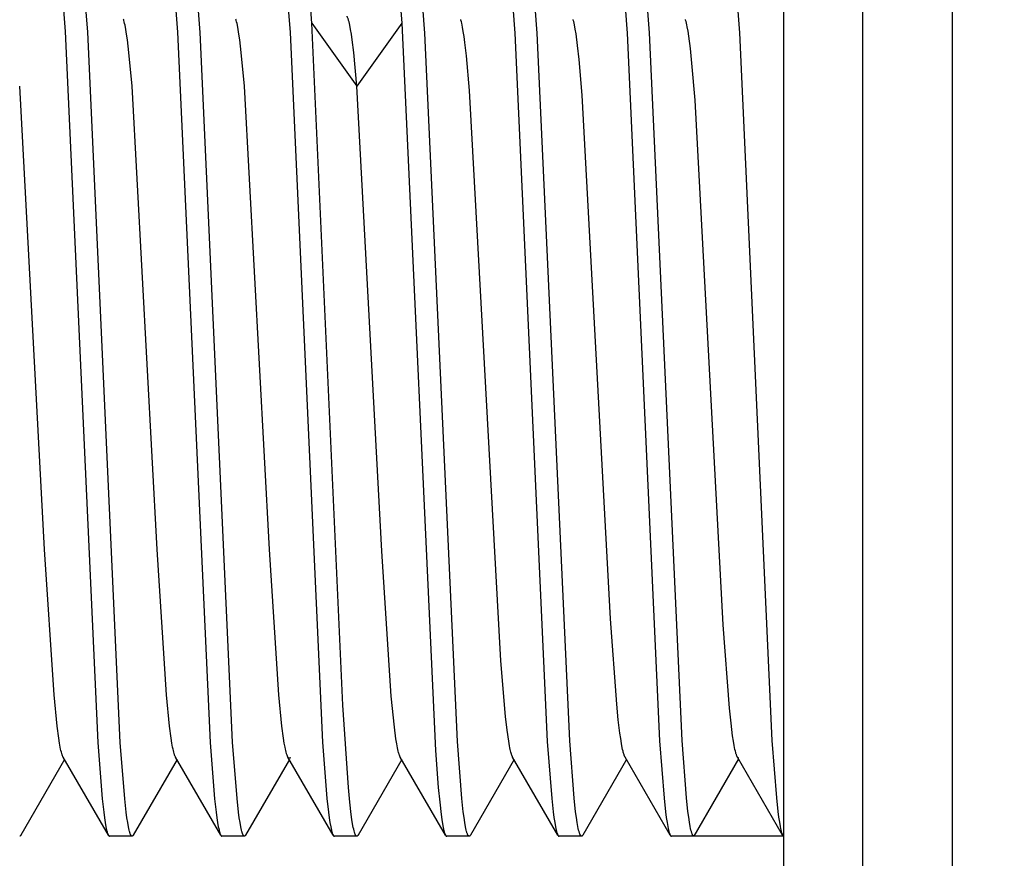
# Model space of a CAD drawing. Header units: millimetres. Extents: x -5878 to -4878, y 4408 to 5408.
# Tile 81 of 119: x -5054 to -5045, y 4874 to 4882. Entities that reach past the tile are written whole.
import ezdxf

# ---------------------------------------------------------------- set-up
doc = ezdxf.new("R2010")
doc.units = ezdxf.units.MM
doc.layers.add('SHOW Mini_Safetyfree Holder', color=7, linetype='Continuous', true_color=0x000000)
doc.styles.add('Arial Standard', font='txt')
doc.dimstyles.get("Standard").update_dxf_attribs({"dimscale": 10, "dimtxt": 2.5, "dimasz": 3, "dimexe": 1, "dimexo": 0.5, "dimgap": 0.8, "dimtad": 1, "dimtoh": 1, "dimzin": 1, "dimdsep": 46, "dimtxsty": 'Arial Standard', "dimblk": 'OPEN90', "dimcen": 2.5, "dimadec": 1, "dimazin": 1, "dimtfac": 1, "dimtdec": 4, "dimtix": 1, "dimtofl": 0, "dimtmove": 1, "dimatfit": 3, "dimldrblk": 'OPEN90', "dimfxl": 1, "dimtolj": 1, "dimtzin": 1, "dimarcsym": 0})

# ---------------------------------------------------------------- blocks, each defined once
blk = doc.blocks.new('*D4')
at = {"layer": 'Defpoints', "color": 0}
for p in [(-5072.6774, 4922.2759), (-5072.6774, 4846.2759), (-4983.3288, 4846.2759)]:
    blk.add_point(p, dxfattribs=at)
at = {"layer": 'SHOW Mini_Safetyfree Holder', "color": 0, "lineweight": -2}
for p, q in [((-5066.6774, 4922.2759), (-4980.3288, 4922.2759)), ((-4983.3288, 4916.2759), (-4983.3288, 4852.2759)), ((-5066.6774, 4846.2759), (-4980.3288, 4846.2759))]:
    blk.add_line(p, q, dxfattribs=at)
at = {"layer": 'SHOW Mini_Safetyfree Holder', "color": 0}
for points in [[(-4982.3288, 4916.2759), (-4984.3288, 4916.2759), (-4983.3288, 4922.2759)], [(-4984.3288, 4852.2759), (-4982.3288, 4852.2759), (-4983.3288, 4846.2759)]]:
    blk.add_solid(points, dxfattribs=at)
at = {"layer": 'SHOW Mini_Safetyfree Holder', "color": 0, "insert": (-4990.3233, 4884.2759), "char_height": 9, "attachment_point": 5, "rotation": 90, "style": 'Arial Standard'}
blk.add_mtext('\\A1;76.00', dxfattribs=at)

msp = doc.modelspace()

# ---------------------------------------------------------------- linework, layer by layer
at = {"layer": 'SHOW Mini_Safetyfree Holder', "color": 18, "lineweight": -3, "true_color": 0x000000}
for points in [[(-5046.9257, 4871.8959), (-5046.9257, 4884.8958), (-5046.9257, 4884.8959)], [(-5046.2257, 4884.8959), (-5046.2257, 4884.8958), (-5046.2257, 4878.3959), (-5046.2257, 4871.8959)], [(-5045.4257, 4872.6959), (-5045.4257, 4884.0958), (-5045.4257, 4884.0959)], [(-5051.1257, 4881.632), (-5051.1506, 4881.9579), (-5051.1631, 4882.0902), (-5051.1757, 4882.1999), (-5051.182, 4882.2459), (-5051.1883, 4882.2858), (-5051.1946, 4882.3196), (-5051.1977, 4882.3342), (-5051.2009, 4882.3472), (-5051.2026, 4882.3538), (-5051.2044, 4882.36), (-5051.2061, 4882.3656), (-5051.2079, 4882.3708), (-5051.2096, 4882.3754), (-5051.2105, 4882.3776), (-5051.2114, 4882.3796), (-5051.2122, 4882.3815), (-5051.2131, 4882.3833), (-5051.214, 4882.385), (-5051.2148, 4882.3866)], [(-5053.3599, 4882.0587), (-5053.3208, 4881.5569), (-5053.0304, 4875.2295), (-5052.9911, 4874.7287), (-5052.978, 4874.6098), (-5052.9715, 4874.5599), (-5052.9649, 4874.5166), (-5052.9584, 4874.4799), (-5052.9551, 4874.464), (-5052.9519, 4874.4498), (-5052.95, 4874.4423), (-5052.9481, 4874.4353), (-5052.9462, 4874.4289), (-5052.9443, 4874.4231), (-5052.9424, 4874.4178), (-5052.9414, 4874.4154), (-5052.9405, 4874.4131), (-5052.9395, 4874.411), (-5052.9386, 4874.409), (-5052.9376, 4874.4071), (-5052.9372, 4874.4062), (-5052.9367, 4874.4054)], [(-5052.7257, 4874.3959), (-5052.7259, 4874.3959), (-5052.7261, 4874.3959), (-5052.7263, 4874.3959), (-5052.7265, 4874.396), (-5052.7268, 4874.396), (-5052.727, 4874.396), (-5052.7272, 4874.3961), (-5052.7274, 4874.3961), (-5052.7276, 4874.3962), (-5052.7278, 4874.3962), (-5052.728, 4874.3963), (-5052.7282, 4874.3964), (-5052.7284, 4874.3965), (-5052.7286, 4874.3966), (-5052.7288, 4874.3967), (-5052.729, 4874.3968), (-5052.7292, 4874.3969), (-5052.7294, 4874.397), (-5052.7296, 4874.3971), (-5052.7298, 4874.3972), (-5052.73, 4874.3974), (-5052.7302, 4874.3975), (-5052.7304, 4874.3977), (-5052.7306, 4874.3978), (-5052.7308, 4874.398), (-5052.731, 4874.3981), (-5052.7312, 4874.3983), (-5052.7314, 4874.3985), (-5052.7319, 4874.3989), (-5052.7323, 4874.3993), (-5052.7327, 4874.3997), (-5052.7331, 4874.4002), (-5052.7335, 4874.4007), (-5052.7339, 4874.4012), (-5052.7343, 4874.4017), (-5052.7347, 4874.4023), (-5052.7351, 4874.4029), (-5052.7355, 4874.4035), (-5052.7359, 4874.4042), (-5052.7363, 4874.4048), (-5052.7372, 4874.4063), (-5052.738, 4874.4078), (-5052.7388, 4874.4094), (-5052.7396, 4874.4112), (-5052.7404, 4874.413), (-5052.7412, 4874.4149), (-5052.7421, 4874.417), (-5052.7437, 4874.4214), (-5052.7453, 4874.4262), (-5052.747, 4874.4315), (-5052.7486, 4874.4371), (-5052.7519, 4874.4497), (-5052.7551, 4874.4639), (-5052.7584, 4874.4798), (-5052.7649, 4874.5165), (-5052.7714, 4874.5598), (-5052.778, 4874.6097), (-5052.7911, 4874.7291), (-5052.8305, 4875.231), (-5053.1204, 4881.5521), (-5053.1597, 4882.0563)], [(-5052.3597, 4882.0563), (-5052.3204, 4881.5521), (-5052.0305, 4875.231), (-5051.9911, 4874.7291), (-5051.978, 4874.6097), (-5051.9714, 4874.5598), (-5051.9649, 4874.5165), (-5051.9584, 4874.4798), (-5051.9551, 4874.4639), (-5051.9519, 4874.4497), (-5051.95, 4874.4422), (-5051.9481, 4874.4352), (-5051.9462, 4874.4288), (-5051.9443, 4874.423), (-5051.9424, 4874.4177), (-5051.9414, 4874.4153), (-5051.9405, 4874.413), (-5051.9395, 4874.4109), (-5051.9386, 4874.4089), (-5051.9376, 4874.4071), (-5051.9371, 4874.4062), (-5051.9367, 4874.4053)], [(-5051.7257, 4874.3959), (-5051.7259, 4874.3959), (-5051.7261, 4874.3959), (-5051.7263, 4874.3959), (-5051.7265, 4874.396), (-5051.7267, 4874.396), (-5051.727, 4874.396), (-5051.7272, 4874.3961), (-5051.7274, 4874.3961), (-5051.7276, 4874.3962), (-5051.7278, 4874.3962), (-5051.728, 4874.3963), (-5051.7282, 4874.3964), (-5051.7284, 4874.3965), (-5051.7286, 4874.3966), (-5051.7288, 4874.3966), (-5051.729, 4874.3967), (-5051.7292, 4874.3969), (-5051.7294, 4874.397), (-5051.7296, 4874.3971), (-5051.7298, 4874.3972), (-5051.73, 4874.3974), (-5051.7302, 4874.3975), (-5051.7304, 4874.3976), (-5051.7306, 4874.3978), (-5051.7308, 4874.398), (-5051.731, 4874.3981), (-5051.7312, 4874.3983), (-5051.7314, 4874.3985), (-5051.7318, 4874.3989), (-5051.7322, 4874.3993), (-5051.7327, 4874.3997), (-5051.7331, 4874.4002), (-5051.7335, 4874.4007), (-5051.7339, 4874.4012), (-5051.7343, 4874.4017), (-5051.7347, 4874.4023), (-5051.7351, 4874.4029), (-5051.7355, 4874.4035), (-5051.7359, 4874.4041), (-5051.7363, 4874.4048), (-5051.7371, 4874.4062), (-5051.738, 4874.4077), (-5051.7388, 4874.4094), (-5051.7396, 4874.4111), (-5051.7404, 4874.4129), (-5051.7412, 4874.4149), (-5051.742, 4874.4169), (-5051.7437, 4874.4213), (-5051.7453, 4874.4261), (-5051.7469, 4874.4314), (-5051.7486, 4874.437), (-5051.7518, 4874.4496), (-5051.7551, 4874.4638), (-5051.7584, 4874.4797), (-5051.7649, 4874.5164), (-5051.7715, 4874.5599), (-5051.778, 4874.6099), (-5051.7912, 4874.7298), (-5051.8306, 4875.2328), (-5052.1201, 4881.5472), (-5052.1595, 4882.0544)], [(-5051.3595, 4882.0544), (-5051.3201, 4881.5472), (-5051.0306, 4875.2328), (-5050.9912, 4874.7298), (-5050.978, 4874.6099), (-5050.9715, 4874.5599), (-5050.9649, 4874.5164), (-5050.9584, 4874.4797), (-5050.9551, 4874.4638), (-5050.9518, 4874.4496), (-5050.9499, 4874.4421), (-5050.948, 4874.4351), (-5050.9461, 4874.4287), (-5050.9442, 4874.4229), (-5050.9423, 4874.4177), (-5050.9414, 4874.4153), (-5050.9404, 4874.413), (-5050.9395, 4874.4109), (-5050.9385, 4874.4089), (-5050.9376, 4874.407), (-5050.9371, 4874.4061), (-5050.9366, 4874.4053)], [(-5049.7257, 4874.3959), (-5049.7259, 4874.3959), (-5049.7261, 4874.3959), (-5049.7263, 4874.3959), (-5049.7265, 4874.396), (-5049.7267, 4874.396), (-5049.7269, 4874.396), (-5049.7272, 4874.3961), (-5049.7274, 4874.3961), (-5049.7276, 4874.3962), (-5049.7278, 4874.3962), (-5049.728, 4874.3963), (-5049.7282, 4874.3964), (-5049.7284, 4874.3965), (-5049.7286, 4874.3965), (-5049.7288, 4874.3966), (-5049.729, 4874.3967), (-5049.7292, 4874.3968), (-5049.7294, 4874.397), (-5049.7296, 4874.3971), (-5049.7298, 4874.3972), (-5049.73, 4874.3973), (-5049.7302, 4874.3975), (-5049.7304, 4874.3976), (-5049.7306, 4874.3978), (-5049.7308, 4874.3979), (-5049.731, 4874.3981), (-5049.7312, 4874.3983), (-5049.7314, 4874.3985), (-5049.7318, 4874.3988), (-5049.7322, 4874.3992), (-5049.7326, 4874.3997), (-5049.733, 4874.4001), (-5049.7335, 4874.4006), (-5049.7339, 4874.4011), (-5049.7343, 4874.4017), (-5049.7347, 4874.4022), (-5049.7351, 4874.4028), (-5049.7355, 4874.4034), (-5049.7359, 4874.4041), (-5049.7363, 4874.4047), (-5049.7371, 4874.4061), (-5049.7379, 4874.4077), (-5049.7387, 4874.4093), (-5049.7396, 4874.411), (-5049.7404, 4874.4128), (-5049.7412, 4874.4148), (-5049.742, 4874.4168), (-5049.7436, 4874.4212), (-5049.7453, 4874.4261), (-5049.7469, 4874.4313), (-5049.7486, 4874.437), (-5049.7518, 4874.4496), (-5049.7551, 4874.4639), (-5049.7584, 4874.48), (-5049.765, 4874.5171), (-5049.7716, 4874.561), (-5049.7782, 4874.6117), (-5049.7915, 4874.7326), (-5049.8309, 4875.2381), (-5050.1199, 4881.543), (-5050.1594, 4882.0529)], [(-5049.3594, 4882.0529), (-5049.3199, 4881.543), (-5049.0309, 4875.2381), (-5048.9915, 4874.7326), (-5048.9782, 4874.6117), (-5048.9716, 4874.561), (-5048.965, 4874.5171), (-5048.9584, 4874.48), (-5048.9551, 4874.4639), (-5048.9518, 4874.4496), (-5048.9499, 4874.4421), (-5048.9481, 4874.4352), (-5048.9462, 4874.4288), (-5048.9443, 4874.423), (-5048.9424, 4874.4178), (-5048.9414, 4874.4154), (-5048.9405, 4874.4131), (-5048.9395, 4874.411), (-5048.9386, 4874.409), (-5048.9377, 4874.4071), (-5048.9367, 4874.4054)], [(-5048.7257, 4874.3959), (-5048.7259, 4874.3959), (-5048.7261, 4874.3959), (-5048.7263, 4874.3959), (-5048.7265, 4874.396), (-5048.7267, 4874.396), (-5048.727, 4874.396), (-5048.7272, 4874.3961), (-5048.7274, 4874.3961), (-5048.7276, 4874.3962), (-5048.7278, 4874.3962), (-5048.728, 4874.3963), (-5048.7282, 4874.3964), (-5048.7284, 4874.3965), (-5048.7286, 4874.3965), (-5048.7288, 4874.3966), (-5048.729, 4874.3967), (-5048.7292, 4874.3969), (-5048.7294, 4874.397), (-5048.7296, 4874.3971), (-5048.7298, 4874.3972), (-5048.73, 4874.3973), (-5048.7302, 4874.3975), (-5048.7304, 4874.3976), (-5048.7306, 4874.3978), (-5048.7308, 4874.3979), (-5048.731, 4874.3981), (-5048.7312, 4874.3983), (-5048.7314, 4874.3985), (-5048.7318, 4874.3989), (-5048.7322, 4874.3993), (-5048.7327, 4874.3997), (-5048.7331, 4874.4001), (-5048.7335, 4874.4006), (-5048.7339, 4874.4011), (-5048.7343, 4874.4017), (-5048.7347, 4874.4022), (-5048.7351, 4874.4028), (-5048.7355, 4874.4035), (-5048.7359, 4874.4041), (-5048.7363, 4874.4048), (-5048.7371, 4874.4062), (-5048.738, 4874.4077), (-5048.7388, 4874.4093), (-5048.7396, 4874.4111), (-5048.7404, 4874.4129), (-5048.7412, 4874.4149), (-5048.7421, 4874.4169), (-5048.7437, 4874.4214), (-5048.7453, 4874.4262), (-5048.747, 4874.4315), (-5048.7486, 4874.4372), (-5048.7519, 4874.45), (-5048.7552, 4874.4644), (-5048.7585, 4874.4806), (-5048.7652, 4874.5181), (-5048.7718, 4874.5625), (-5048.7785, 4874.6135), (-5048.7918, 4874.7354), (-5048.8312, 4875.243), (-5049.1198, 4881.5429), (-5049.1593, 4882.0529)], [(-5048.3593, 4882.0529), (-5048.3198, 4881.5429), (-5048.0312, 4875.243), (-5047.9918, 4874.7354), (-5047.9785, 4874.6135), (-5047.9718, 4874.5625), (-5047.9652, 4874.5181), (-5047.9585, 4874.4806), (-5047.9552, 4874.4644), (-5047.9519, 4874.45), (-5047.95, 4874.4424), (-5047.9481, 4874.4354), (-5047.9462, 4874.4289), (-5047.9443, 4874.4231), (-5047.9424, 4874.4178), (-5047.9414, 4874.4154), (-5047.9405, 4874.4131), (-5047.9395, 4874.4109), (-5047.9386, 4874.4089), (-5047.9376, 4874.4071), (-5047.9372, 4874.4062), (-5047.9367, 4874.4054)], [(-5047.7257, 4874.3959), (-5047.7259, 4874.3959), (-5047.7261, 4874.3959), (-5047.7263, 4874.3959), (-5047.7266, 4874.396), (-5047.7268, 4874.396), (-5047.727, 4874.396), (-5047.7272, 4874.3961), (-5047.7274, 4874.3961), (-5047.7276, 4874.3962), (-5047.7278, 4874.3962), (-5047.728, 4874.3963), (-5047.7282, 4874.3964), (-5047.7284, 4874.3965), (-5047.7286, 4874.3966), (-5047.7288, 4874.3966), (-5047.729, 4874.3968), (-5047.7292, 4874.3969), (-5047.7294, 4874.397), (-5047.7296, 4874.3971), (-5047.7298, 4874.3972), (-5047.73, 4874.3974), (-5047.7302, 4874.3975), (-5047.7304, 4874.3977), (-5047.7306, 4874.3978), (-5047.7309, 4874.398), (-5047.7311, 4874.3981), (-5047.7313, 4874.3983), (-5047.7315, 4874.3985), (-5047.7319, 4874.3989), (-5047.7323, 4874.3993), (-5047.7327, 4874.3997), (-5047.7331, 4874.4002), (-5047.7335, 4874.4007), (-5047.7339, 4874.4012), (-5047.7343, 4874.4017), (-5047.7348, 4874.4023), (-5047.7352, 4874.4029), (-5047.7356, 4874.4035), (-5047.736, 4874.4042), (-5047.7364, 4874.4049), (-5047.7372, 4874.4063), (-5047.738, 4874.4078), (-5047.7389, 4874.4095), (-5047.7397, 4874.4113), (-5047.7405, 4874.4131), (-5047.7413, 4874.4151), (-5047.7422, 4874.4172), (-5047.7438, 4874.4217), (-5047.7455, 4874.4266), (-5047.7471, 4874.4319), (-5047.7488, 4874.4377), (-5047.7521, 4874.4506), (-5047.7554, 4874.4652), (-5047.7587, 4874.4816), (-5047.7654, 4874.5195), (-5047.7721, 4874.5642), (-5047.7787, 4874.6157), (-5047.7921, 4874.7385), (-5047.8316, 4875.248), (-5048.1199, 4881.5437), (-5048.1594, 4882.0533)], [(-5047.3594, 4882.0533), (-5047.3199, 4881.5437), (-5047.0316, 4875.248), (-5046.9921, 4874.7385), (-5046.9787, 4874.6157), (-5046.9721, 4874.5642), (-5046.9654, 4874.5195), (-5046.9587, 4874.4816), (-5046.9554, 4874.4652), (-5046.9521, 4874.4506), (-5046.9501, 4874.4429), (-5046.9482, 4874.4357), (-5046.9463, 4874.4292), (-5046.9444, 4874.4232), (-5046.9424, 4874.4179), (-5046.9415, 4874.4154), (-5046.9405, 4874.4131), (-5046.9395, 4874.4109), (-5046.9386, 4874.4089), (-5046.9376, 4874.4071), (-5046.9371, 4874.4062), (-5046.9367, 4874.4053)], [(-5050.3506, 4881.9579), (-5050.3257, 4881.632)], [(-5050.7257, 4881.0715), (-5050.7535, 4881.3684), (-5050.7674, 4881.4834), (-5050.7743, 4881.5322), (-5050.7813, 4881.575), (-5050.7882, 4881.6117), (-5050.7917, 4881.6278), (-5050.7952, 4881.6423), (-5050.7986, 4881.6553), (-5050.8004, 4881.6612), (-5050.8021, 4881.6668), (-5050.8039, 4881.6719), (-5050.8056, 4881.6766), (-5050.8073, 4881.681), (-5050.8082, 4881.683), (-5050.8091, 4881.685), (-5050.8099, 4881.6868), (-5050.8108, 4881.6885), (-5050.8117, 4881.6902), (-5050.8125, 4881.6917)], [(-5052.3389, 4875.1001), (-5052.3397, 4875.1015), (-5052.3406, 4875.1031), (-5052.3414, 4875.1046), (-5052.3422, 4875.1063), (-5052.3438, 4875.1099), (-5052.3454, 4875.1139), (-5052.347, 4875.1181), (-5052.3486, 4875.1227), (-5052.3502, 4875.1277), (-5052.3518, 4875.1329), (-5052.355, 4875.1445), (-5052.3582, 4875.1573), (-5052.3614, 4875.1715), (-5052.3646, 4875.187), (-5052.3716, 4875.2249), (-5052.3785, 4875.2689), (-5052.3924, 4875.3746), (-5052.4202, 4875.6541), (-5052.5035, 4876.9461), (-5052.7257, 4881.0715), (-5052.7535, 4881.3684), (-5052.7674, 4881.4834), (-5052.7743, 4881.5322), (-5052.7813, 4881.575), (-5052.7882, 4881.6117), (-5052.7917, 4881.6278), (-5052.7952, 4881.6423), (-5052.7986, 4881.6553), (-5052.8004, 4881.6612), (-5052.8021, 4881.6668)], [(-5051.3389, 4875.1001), (-5051.3397, 4875.1015), (-5051.3405, 4875.103), (-5051.3413, 4875.1046), (-5051.3421, 4875.1063), (-5051.3437, 4875.1099), (-5051.3453, 4875.1138), (-5051.347, 4875.1181), (-5051.3486, 4875.1227), (-5051.3502, 4875.1276), (-5051.3518, 4875.1329), (-5051.355, 4875.1444), (-5051.3582, 4875.1573), (-5051.3614, 4875.1715), (-5051.3646, 4875.187), (-5051.3716, 4875.2249), (-5051.3785, 4875.2689), (-5051.3924, 4875.3746), (-5051.4202, 4875.6541), (-5051.5035, 4876.9461), (-5051.7257, 4881.0715), (-5051.7535, 4881.3684), (-5051.7674, 4881.4834), (-5051.7743, 4881.5322), (-5051.7813, 4881.575), (-5051.7882, 4881.6117), (-5051.7917, 4881.6278), (-5051.7952, 4881.6423), (-5051.7986, 4881.6553), (-5051.8004, 4881.6612), (-5051.8021, 4881.6668)], [(-5051.1257, 4881.632), (-5050.7257, 4881.0715)], [(-5050.7257, 4874.3959), (-5050.7259, 4874.3959), (-5050.7261, 4874.3959), (-5050.7263, 4874.3959), (-5050.7265, 4874.396), (-5050.7267, 4874.396), (-5050.7269, 4874.396), (-5050.7271, 4874.3961), (-5050.7273, 4874.3961), (-5050.7275, 4874.3961), (-5050.7277, 4874.3962), (-5050.7279, 4874.3963), (-5050.7281, 4874.3963), (-5050.7282, 4874.3964), (-5050.7284, 4874.3965), (-5050.7286, 4874.3966), (-5050.7288, 4874.3967), (-5050.729, 4874.3968), (-5050.7292, 4874.3969), (-5050.7294, 4874.397), (-5050.7296, 4874.3971), (-5050.7298, 4874.3972), (-5050.73, 4874.3973), (-5050.7302, 4874.3975), (-5050.7304, 4874.3976), (-5050.7306, 4874.3978), (-5050.7308, 4874.3979), (-5050.731, 4874.3981), (-5050.7311, 4874.3982), (-5050.7315, 4874.3986), (-5050.7319, 4874.3989), (-5050.7323, 4874.3993), (-5050.7327, 4874.3997), (-5050.7331, 4874.4002), (-5050.7335, 4874.4006), (-5050.7339, 4874.4011), (-5050.7342, 4874.4016), (-5050.7346, 4874.4022), (-5050.735, 4874.4027), (-5050.7354, 4874.4033), (-5050.7358, 4874.4039), (-5050.7366, 4874.4052), (-5050.7373, 4874.4066), (-5050.7381, 4874.408), (-5050.7389, 4874.4096), (-5050.7397, 4874.4113), (-5050.7404, 4874.413), (-5050.7412, 4874.4149), (-5050.7428, 4874.4188), (-5050.7443, 4874.4232), (-5050.7459, 4874.4279), (-5050.7474, 4874.4331), (-5050.7505, 4874.4444), (-5050.7537, 4874.4573), (-5050.7568, 4874.4717), (-5050.763, 4874.505), (-5050.7692, 4874.5444), (-5050.7755, 4874.5899), (-5050.7881, 4874.6988), (-5050.8006, 4874.8305), (-5050.8504, 4875.5624), (-5051.1257, 4881.632)], [(-5050.3257, 4881.632), (-5050.7257, 4881.0715)], [(-5050.3257, 4881.632), (-5050.0256, 4875.1573), (-5050.0006, 4874.8305), (-5049.9881, 4874.6988), (-5049.9755, 4874.5899), (-5049.9692, 4874.5444), (-5049.963, 4874.505), (-5049.9568, 4874.4717), (-5049.9537, 4874.4573), (-5049.9505, 4874.4444), (-5049.9488, 4874.4379), (-5049.9471, 4874.4319), (-5049.9454, 4874.4263), (-5049.9436, 4874.4212), (-5049.9419, 4874.4166), (-5049.941, 4874.4144), (-5049.9402, 4874.4124), (-5049.9393, 4874.4105), (-5049.9385, 4874.4087), (-5049.9376, 4874.407), (-5049.9367, 4874.4055)], [(-5049.339, 4875.1002), (-5049.3397, 4875.1014), (-5049.3403, 4875.1026), (-5049.3417, 4875.1053), (-5049.343, 4875.1081), (-5049.3443, 4875.1112), (-5049.3456, 4875.1145), (-5049.3469, 4875.1181), (-5049.3483, 4875.1218), (-5049.3496, 4875.1258), (-5049.3522, 4875.1345), (-5049.3549, 4875.144), (-5049.3575, 4875.1545), (-5049.3602, 4875.1658), (-5049.3636, 4875.1821), (-5049.3671, 4875.2), (-5049.3741, 4875.2402), (-5049.388, 4875.3388), (-5049.402, 4875.4609), (-5049.4438, 4875.9573), (-5049.7225, 4881.0309), (-5049.7503, 4881.3387), (-5049.7643, 4881.4594), (-5049.7712, 4881.511), (-5049.7782, 4881.5566), (-5049.7852, 4881.5962), (-5049.7886, 4881.6137), (-5049.7921, 4881.6296), (-5049.7956, 4881.644), (-5049.7991, 4881.6569), (-5049.8008, 4881.6627)], [(-5048.339, 4875.1002), (-5048.3401, 4875.1022), (-5048.3412, 4875.1044), (-5048.3423, 4875.1067), (-5048.3435, 4875.1092), (-5048.3446, 4875.1119), (-5048.3457, 4875.1147), (-5048.3479, 4875.1209), (-5048.3502, 4875.1276), (-5048.3524, 4875.1351), (-5048.3546, 4875.1431), (-5048.3569, 4875.1519), (-5048.3604, 4875.1667), (-5048.3638, 4875.1831), (-5048.3708, 4875.2205), (-5048.3778, 4875.264), (-5048.3847, 4875.3135), (-5048.3987, 4875.4301), (-5048.4126, 4875.5694), (-5048.4684, 4876.3301), (-5048.7192, 4880.9891), (-5048.747, 4881.307), (-5048.761, 4881.4331), (-5048.7749, 4881.5359), (-5048.7819, 4881.5783), (-5048.7888, 4881.6147), (-5048.7923, 4881.6305), (-5048.7958, 4881.6448), (-5048.7993, 4881.6576), (-5048.801, 4881.6634)], [(-5047.339, 4875.1001), (-5047.3399, 4875.1018), (-5047.3408, 4875.1035), (-5047.3417, 4875.1054), (-5047.3426, 4875.1073), (-5047.3435, 4875.1094), (-5047.3444, 4875.1116), (-5047.3463, 4875.1163), (-5047.3481, 4875.1214), (-5047.3499, 4875.1269), (-5047.3518, 4875.1329), (-5047.3536, 4875.1393), (-5047.3571, 4875.1527), (-5047.3606, 4875.1676), (-5047.3675, 4875.2022), (-5047.3745, 4875.2428), (-5047.3815, 4875.2895), (-5047.3954, 4875.4006), (-5047.4093, 4875.5346), (-5047.4651, 4876.2773), (-5047.7159, 4880.9463), (-5047.7438, 4881.2741), (-5047.7577, 4881.4055), (-5047.7716, 4881.5139), (-5047.7786, 4881.5591), (-5047.7856, 4881.5983), (-5047.7891, 4881.6156), (-5047.7925, 4881.6314), (-5047.796, 4881.6456), (-5047.7995, 4881.6583), (-5047.8011, 4881.6636)], [(-5053.339, 4875.1002), (-5053.3398, 4875.1016), (-5053.3406, 4875.1031), (-5053.3414, 4875.1047), (-5053.3422, 4875.1064), (-5053.3438, 4875.11), (-5053.3454, 4875.1139), (-5053.347, 4875.1182), (-5053.3486, 4875.1228), (-5053.3502, 4875.1277), (-5053.3518, 4875.133), (-5053.355, 4875.1445), (-5053.3582, 4875.1573), (-5053.3614, 4875.1715), (-5053.3646, 4875.187), (-5053.3716, 4875.2249), (-5053.3785, 4875.2689), (-5053.3924, 4875.3746), (-5053.4202, 4875.6541), (-5053.5035, 4876.9461), (-5053.7257, 4881.0715)], [(-5050.339, 4875.1003), (-5050.3398, 4875.1016), (-5050.3405, 4875.103), (-5050.3413, 4875.1046), (-5050.3421, 4875.1061), (-5050.3436, 4875.1096), (-5050.3451, 4875.1133), (-5050.3467, 4875.1173), (-5050.3482, 4875.1216), (-5050.3497, 4875.1262), (-5050.3512, 4875.1311), (-5050.3543, 4875.1418), (-5050.3573, 4875.1537), (-5050.3604, 4875.1668), (-5050.3634, 4875.1811), (-5050.3704, 4875.2182), (-5050.3774, 4875.2613), (-5050.3913, 4875.3655), (-5050.4192, 4875.6425), (-5050.5028, 4876.9325), (-5050.7257, 4881.0715)], [(-5053.3258, 4875.0775), (-5053.7147, 4874.406)], [(-5053.3376, 4875.0979), (-5053.3383, 4875.099), (-5053.339, 4875.1002)], [(-5052.9366, 4874.4054), (-5053.3389, 4875.1002)], [(-5052.3257, 4875.0775), (-5052.715, 4874.4051)], [(-5051.9366, 4874.4054), (-5052.3389, 4875.1002)], [(-5052.3376, 4875.0979), (-5052.3383, 4875.099), (-5052.3389, 4875.1001)], [(-5051.326, 4875.0779), (-5051.7156, 4874.4053)], [(-5050.9366, 4874.4053), (-5051.3389, 4875.1001)], [(-5051.3166, 4875.0941), (-5051.3169, 4875.0938), (-5051.3173, 4875.0934), (-5051.3176, 4875.0931), (-5051.3179, 4875.0927), (-5051.3182, 4875.0924), (-5051.3185, 4875.0921), (-5051.3188, 4875.0918), (-5051.3192, 4875.0916), (-5051.3195, 4875.0913), (-5051.3198, 4875.091), (-5051.3201, 4875.0908), (-5051.3204, 4875.0906), (-5051.3207, 4875.0904), (-5051.321, 4875.0902), (-5051.3214, 4875.09), (-5051.3217, 4875.0898), (-5051.322, 4875.0896), (-5051.3223, 4875.0895), (-5051.3226, 4875.0894), (-5051.3228, 4875.0893), (-5051.3229, 4875.0892), (-5051.3231, 4875.0892), (-5051.3233, 4875.0891), (-5051.3234, 4875.0891), (-5051.3236, 4875.089), (-5051.3237, 4875.089), (-5051.3239, 4875.089), (-5051.3241, 4875.0889), (-5051.3242, 4875.0889), (-5051.3244, 4875.0889), (-5051.3245, 4875.0888), (-5051.3247, 4875.0888), (-5051.3248, 4875.0888), (-5051.325, 4875.0888), (-5051.3252, 4875.0888), (-5051.3253, 4875.0887), (-5051.3255, 4875.0887), (-5051.3256, 4875.0887), (-5051.3258, 4875.0887), (-5051.3259, 4875.0887), (-5051.3261, 4875.0887), (-5051.3263, 4875.0888), (-5051.3264, 4875.0888), (-5051.3266, 4875.0888), (-5051.3267, 4875.0888), (-5051.3269, 4875.0888), (-5051.3271, 4875.0888), (-5051.3272, 4875.0889), (-5051.3274, 4875.0889), (-5051.3275, 4875.0889), (-5051.3277, 4875.089), (-5051.3278, 4875.089), (-5051.328, 4875.0891), (-5051.3282, 4875.0891), (-5051.3283, 4875.0892), (-5051.3285, 4875.0892), (-5051.3286, 4875.0893), (-5051.3288, 4875.0893), (-5051.3289, 4875.0894), (-5051.3293, 4875.0895), (-5051.3296, 4875.0897), (-5051.3299, 4875.0899), (-5051.3302, 4875.09), (-5051.3305, 4875.0902), (-5051.3308, 4875.0904), (-5051.3312, 4875.0907), (-5051.3315, 4875.0909), (-5051.3318, 4875.0911), (-5051.3321, 4875.0914), (-5051.3324, 4875.0916), (-5051.3327, 4875.0919), (-5051.3331, 4875.0922), (-5051.3334, 4875.0925), (-5051.3337, 4875.0929), (-5051.334, 4875.0932), (-5051.3343, 4875.0935), (-5051.3346, 4875.0939), (-5051.3349, 4875.0943), (-5051.3356, 4875.0951), (-5051.3362, 4875.0959), (-5051.3368, 4875.0968), (-5051.3374, 4875.0976), (-5051.3379, 4875.0984), (-5051.3384, 4875.0992), (-5051.3389, 4875.1001)], [(-5050.3257, 4875.0774), (-5050.7148, 4874.4055)], [(-5050.338, 4875.0985), (-5050.3385, 4875.0994), (-5050.339, 4875.1003)], [(-5049.9367, 4874.4055), (-5050.339, 4875.1003)], [(-5049.3257, 4875.0774), (-5049.7148, 4874.4055)], [(-5048.9367, 4874.4055), (-5049.339, 4875.1003)], [(-5049.3377, 4875.0981), (-5049.3384, 4875.0992), (-5049.339, 4875.1002)], [(-5048.3257, 4875.0774), (-5048.7148, 4874.4055)], [(-5047.9366, 4874.4054), (-5048.3389, 4875.1002)], [(-5047.329, 4875.0831), (-5047.7257, 4874.3959)], [(-5046.9366, 4874.4054), (-5047.3389, 4875.1002)], [(-5047.3257, 4875.0887), (-5047.3259, 4875.0887), (-5047.3261, 4875.0887), (-5047.3263, 4875.0887), (-5047.3265, 4875.0888), (-5047.3267, 4875.0888), (-5047.3268, 4875.0888), (-5047.327, 4875.0888), (-5047.3272, 4875.0889), (-5047.3274, 4875.0889), (-5047.3276, 4875.089), (-5047.3278, 4875.089), (-5047.328, 4875.0891), (-5047.3281, 4875.0891), (-5047.3283, 4875.0892), (-5047.3285, 4875.0892), (-5047.3287, 4875.0893), (-5047.3289, 4875.0894), (-5047.3291, 4875.0895), (-5047.3293, 4875.0895), (-5047.3294, 4875.0896), (-5047.3296, 4875.0897), (-5047.3298, 4875.0898), (-5047.33, 4875.0899), (-5047.3302, 4875.09), (-5047.3304, 4875.0901), (-5047.3306, 4875.0902), (-5047.3309, 4875.0905), (-5047.3313, 4875.0908), (-5047.3317, 4875.091), (-5047.332, 4875.0913), (-5047.3324, 4875.0916), (-5047.3328, 4875.092), (-5047.3332, 4875.0923), (-5047.3335, 4875.0927), (-5047.3339, 4875.0931), (-5047.3343, 4875.0935), (-5047.3346, 4875.0939), (-5047.335, 4875.0943), (-5047.3354, 4875.0948), (-5047.3357, 4875.0953), (-5047.3361, 4875.0958), (-5047.3369, 4875.0968), (-5047.3376, 4875.0979)], [(-5053.7145, 4874.4059), (-5053.7152, 4874.4047), (-5053.7159, 4874.4036), (-5053.7166, 4874.4025), (-5053.7169, 4874.402), (-5053.7173, 4874.4015), (-5053.7176, 4874.4011), (-5053.718, 4874.4006), (-5053.7183, 4874.4002), (-5053.7187, 4874.3998), (-5053.719, 4874.3994), (-5053.7194, 4874.3991), (-5053.7198, 4874.3987), (-5053.7201, 4874.3984), (-5053.7205, 4874.3981), (-5053.7208, 4874.3978), (-5053.721, 4874.3977), (-5053.7212, 4874.3976), (-5053.7213, 4874.3974), (-5053.7215, 4874.3973), (-5053.7217, 4874.3972), (-5053.7219, 4874.3971), (-5053.722, 4874.397), (-5053.7222, 4874.3969), (-5053.7224, 4874.3968), (-5053.7226, 4874.3967), (-5053.7227, 4874.3966), (-5053.7229, 4874.3965), (-5053.7231, 4874.3965), (-5053.7233, 4874.3964), (-5053.7234, 4874.3963), (-5053.7236, 4874.3963), (-5053.7238, 4874.3962), (-5053.724, 4874.3961), (-5053.7241, 4874.3961), (-5053.7243, 4874.3961), (-5053.7245, 4874.396), (-5053.7247, 4874.396), (-5053.7249, 4874.396), (-5053.725, 4874.3959), (-5053.7252, 4874.3959), (-5053.7254, 4874.3959), (-5053.7256, 4874.3959), (-5053.7257, 4874.3959)], [(-5052.9367, 4874.4054), (-5052.936, 4874.4042), (-5052.9353, 4874.4032), (-5052.9346, 4874.4022), (-5052.9343, 4874.4017), (-5052.9339, 4874.4012), (-5052.9336, 4874.4008), (-5052.9333, 4874.4004), (-5052.9329, 4874.4), (-5052.9326, 4874.3996), (-5052.9322, 4874.3993), (-5052.9319, 4874.3989), (-5052.9315, 4874.3986), (-5052.9312, 4874.3983), (-5052.9309, 4874.398), (-5052.9305, 4874.3977), (-5052.9303, 4874.3976), (-5052.9302, 4874.3975), (-5052.93, 4874.3974), (-5052.9298, 4874.3972), (-5052.9297, 4874.3971), (-5052.9295, 4874.397), (-5052.9293, 4874.3969), (-5052.9292, 4874.3968), (-5052.929, 4874.3967), (-5052.9288, 4874.3967), (-5052.9286, 4874.3966), (-5052.9285, 4874.3965), (-5052.9283, 4874.3964), (-5052.9281, 4874.3964), (-5052.928, 4874.3963), (-5052.9278, 4874.3962), (-5052.9276, 4874.3962), (-5052.9274, 4874.3961), (-5052.9273, 4874.3961), (-5052.9271, 4874.3961), (-5052.9269, 4874.396), (-5052.9268, 4874.396), (-5052.9266, 4874.396), (-5052.9264, 4874.3959), (-5052.9262, 4874.3959), (-5052.9261, 4874.3959), (-5052.9259, 4874.3959), (-5052.9257, 4874.3959)], [(-5052.7257, 4874.3959), (-5052.9257, 4874.3959)], [(-5052.715, 4874.405), (-5052.7157, 4874.4039), (-5052.7163, 4874.4029), (-5052.717, 4874.4019), (-5052.7173, 4874.4015), (-5052.7177, 4874.401), (-5052.718, 4874.4006), (-5052.7183, 4874.4002), (-5052.7187, 4874.3998), (-5052.719, 4874.3995), (-5052.7194, 4874.3991), (-5052.7197, 4874.3988), (-5052.72, 4874.3985), (-5052.7204, 4874.3982), (-5052.7207, 4874.3979), (-5052.721, 4874.3976), (-5052.7212, 4874.3975), (-5052.7214, 4874.3974), (-5052.7215, 4874.3973), (-5052.7217, 4874.3972), (-5052.7219, 4874.3971), (-5052.722, 4874.397), (-5052.7222, 4874.3969), (-5052.7224, 4874.3968), (-5052.7225, 4874.3967), (-5052.7227, 4874.3966), (-5052.7229, 4874.3965), (-5052.723, 4874.3965), (-5052.7232, 4874.3964), (-5052.7234, 4874.3963), (-5052.7236, 4874.3963), (-5052.7237, 4874.3962), (-5052.7239, 4874.3962), (-5052.7241, 4874.3961), (-5052.7242, 4874.3961), (-5052.7244, 4874.396), (-5052.7246, 4874.396), (-5052.7247, 4874.396), (-5052.7249, 4874.396), (-5052.7251, 4874.3959), (-5052.7252, 4874.3959), (-5052.7254, 4874.3959), (-5052.7256, 4874.3959), (-5052.7257, 4874.3959)], [(-5051.9367, 4874.4053), (-5051.936, 4874.4042), (-5051.9353, 4874.4031), (-5051.9346, 4874.4021), (-5051.9343, 4874.4017), (-5051.9339, 4874.4012), (-5051.9336, 4874.4008), (-5051.9332, 4874.4004), (-5051.9329, 4874.4), (-5051.9326, 4874.3996), (-5051.9322, 4874.3992), (-5051.9319, 4874.3989), (-5051.9315, 4874.3986), (-5051.9312, 4874.3983), (-5051.9308, 4874.398), (-5051.9305, 4874.3977), (-5051.9303, 4874.3976), (-5051.9302, 4874.3975), (-5051.93, 4874.3974), (-5051.9298, 4874.3972), (-5051.9297, 4874.3971), (-5051.9295, 4874.397), (-5051.9293, 4874.3969), (-5051.9291, 4874.3968), (-5051.929, 4874.3967), (-5051.9288, 4874.3967), (-5051.9286, 4874.3966), (-5051.9285, 4874.3965), (-5051.9283, 4874.3964), (-5051.9281, 4874.3964), (-5051.9279, 4874.3963), (-5051.9278, 4874.3962), (-5051.9276, 4874.3962), (-5051.9274, 4874.3961), (-5051.9273, 4874.3961), (-5051.9271, 4874.3961), (-5051.9269, 4874.396), (-5051.9268, 4874.396), (-5051.9266, 4874.396), (-5051.9264, 4874.3959), (-5051.9262, 4874.3959), (-5051.9261, 4874.3959), (-5051.9259, 4874.3959), (-5051.9257, 4874.3959)], [(-5051.7257, 4874.3959), (-5051.9257, 4874.3959)], [(-5051.715, 4874.4049), (-5051.7157, 4874.4038), (-5051.7164, 4874.4028), (-5051.717, 4874.4019), (-5051.7174, 4874.4014), (-5051.7177, 4874.401), (-5051.718, 4874.4006), (-5051.7184, 4874.4002), (-5051.7187, 4874.3998), (-5051.719, 4874.3994), (-5051.7194, 4874.3991), (-5051.7197, 4874.3988), (-5051.7201, 4874.3985), (-5051.7204, 4874.3982), (-5051.7207, 4874.3979), (-5051.7211, 4874.3976), (-5051.7212, 4874.3975), (-5051.7214, 4874.3974), (-5051.7216, 4874.3973), (-5051.7217, 4874.3972), (-5051.7219, 4874.3971), (-5051.7221, 4874.397), (-5051.7222, 4874.3969), (-5051.7224, 4874.3968), (-5051.7226, 4874.3967), (-5051.7227, 4874.3966), (-5051.7229, 4874.3965), (-5051.7231, 4874.3965), (-5051.7232, 4874.3964), (-5051.7234, 4874.3963), (-5051.7236, 4874.3963), (-5051.7237, 4874.3962), (-5051.7239, 4874.3962), (-5051.7241, 4874.3961), (-5051.7242, 4874.3961), (-5051.7244, 4874.396), (-5051.7246, 4874.396), (-5051.7247, 4874.396), (-5051.7249, 4874.396), (-5051.7251, 4874.3959), (-5051.7252, 4874.3959), (-5051.7254, 4874.3959), (-5051.7256, 4874.3959), (-5051.7257, 4874.3959)], [(-5051.7107, 4874.4136), (-5051.7118, 4874.4112), (-5051.7129, 4874.4089), (-5051.7134, 4874.4079), (-5051.714, 4874.4068), (-5051.7145, 4874.4059), (-5051.715, 4874.4049)], [(-5050.9366, 4874.4053), (-5050.936, 4874.4042), (-5050.9353, 4874.4031), (-5050.9346, 4874.4021), (-5050.9342, 4874.4016), (-5050.9339, 4874.4012), (-5050.9336, 4874.4008), (-5050.9332, 4874.4004), (-5050.9329, 4874.4), (-5050.9325, 4874.3996), (-5050.9322, 4874.3992), (-5050.9319, 4874.3989), (-5050.9315, 4874.3986), (-5050.9312, 4874.3983), (-5050.9308, 4874.398), (-5050.9305, 4874.3977), (-5050.9303, 4874.3976), (-5050.9302, 4874.3975), (-5050.93, 4874.3973), (-5050.9298, 4874.3972), (-5050.9296, 4874.3971), (-5050.9295, 4874.397), (-5050.9293, 4874.3969), (-5050.9291, 4874.3968), (-5050.929, 4874.3967), (-5050.9288, 4874.3967), (-5050.9286, 4874.3966), (-5050.9285, 4874.3965), (-5050.9283, 4874.3964), (-5050.9281, 4874.3964), (-5050.9279, 4874.3963), (-5050.9278, 4874.3962), (-5050.9276, 4874.3962), (-5050.9274, 4874.3961), (-5050.9273, 4874.3961), (-5050.9271, 4874.3961), (-5050.9269, 4874.396), (-5050.9268, 4874.396), (-5050.9266, 4874.396), (-5050.9264, 4874.3959), (-5050.9262, 4874.3959), (-5050.9261, 4874.3959), (-5050.9259, 4874.3959), (-5050.9257, 4874.3959)], [(-5050.7257, 4874.3959), (-5050.9257, 4874.3959)], [(-5050.7147, 4874.4054), (-5050.7154, 4874.4043), (-5050.7161, 4874.4032), (-5050.7168, 4874.4022), (-5050.7171, 4874.4017), (-5050.7175, 4874.4013), (-5050.7178, 4874.4008), (-5050.7182, 4874.4004), (-5050.7185, 4874.4), (-5050.7189, 4874.3996), (-5050.7192, 4874.3993), (-5050.7196, 4874.3989), (-5050.7199, 4874.3986), (-5050.7202, 4874.3983), (-5050.7206, 4874.398), (-5050.7209, 4874.3977), (-5050.7211, 4874.3976), (-5050.7213, 4874.3975), (-5050.7214, 4874.3974), (-5050.7216, 4874.3972), (-5050.7218, 4874.3971), (-5050.722, 4874.397), (-5050.7221, 4874.3969), (-5050.7223, 4874.3968), (-5050.7225, 4874.3967), (-5050.7226, 4874.3967), (-5050.7228, 4874.3966), (-5050.723, 4874.3965), (-5050.7232, 4874.3964), (-5050.7233, 4874.3964), (-5050.7235, 4874.3963), (-5050.7237, 4874.3962), (-5050.7238, 4874.3962), (-5050.724, 4874.3961), (-5050.7242, 4874.3961), (-5050.7244, 4874.3961), (-5050.7245, 4874.396), (-5050.7247, 4874.396), (-5050.7249, 4874.396), (-5050.725, 4874.3959), (-5050.7252, 4874.3959), (-5050.7254, 4874.3959), (-5050.7256, 4874.3959), (-5050.7257, 4874.3959)], [(-5049.9367, 4874.4055), (-5049.936, 4874.4043), (-5049.9354, 4874.4032), (-5049.9347, 4874.4022), (-5049.9343, 4874.4017), (-5049.934, 4874.4013), (-5049.9336, 4874.4009), (-5049.9333, 4874.4004), (-5049.9329, 4874.4), (-5049.9326, 4874.3996), (-5049.9323, 4874.3993), (-5049.9319, 4874.3989), (-5049.9316, 4874.3986), (-5049.9312, 4874.3983), (-5049.9309, 4874.398), (-5049.9305, 4874.3977), (-5049.9304, 4874.3976), (-5049.9302, 4874.3975), (-5049.93, 4874.3974), (-5049.9299, 4874.3973), (-5049.9297, 4874.3971), (-5049.9295, 4874.397), (-5049.9293, 4874.3969), (-5049.9292, 4874.3968), (-5049.929, 4874.3968), (-5049.9288, 4874.3967), (-5049.9287, 4874.3966), (-5049.9285, 4874.3965), (-5049.9283, 4874.3964), (-5049.9281, 4874.3964), (-5049.928, 4874.3963), (-5049.9278, 4874.3962), (-5049.9276, 4874.3962), (-5049.9274, 4874.3961), (-5049.9273, 4874.3961), (-5049.9271, 4874.3961), (-5049.9269, 4874.396), (-5049.9268, 4874.396), (-5049.9266, 4874.396), (-5049.9264, 4874.3959), (-5049.9262, 4874.3959), (-5049.9261, 4874.3959), (-5049.9259, 4874.3959), (-5049.9257, 4874.3959)], [(-5049.7257, 4874.3959), (-5049.9257, 4874.3959)], [(-5049.7147, 4874.4055), (-5049.7154, 4874.4043), (-5049.7161, 4874.4032), (-5049.7168, 4874.4022), (-5049.7171, 4874.4017), (-5049.7175, 4874.4013), (-5049.7178, 4874.4008), (-5049.7182, 4874.4004), (-5049.7185, 4874.4), (-5049.7189, 4874.3996), (-5049.7192, 4874.3993), (-5049.7195, 4874.3989), (-5049.7199, 4874.3986), (-5049.7202, 4874.3983), (-5049.7206, 4874.398), (-5049.7209, 4874.3977), (-5049.7211, 4874.3976), (-5049.7213, 4874.3975), (-5049.7214, 4874.3974), (-5049.7216, 4874.3972), (-5049.7218, 4874.3971), (-5049.722, 4874.397), (-5049.7221, 4874.3969), (-5049.7223, 4874.3968), (-5049.7225, 4874.3967), (-5049.7226, 4874.3967), (-5049.7228, 4874.3966), (-5049.723, 4874.3965), (-5049.7232, 4874.3964), (-5049.7233, 4874.3964), (-5049.7235, 4874.3963), (-5049.7237, 4874.3962), (-5049.7238, 4874.3962), (-5049.724, 4874.3961), (-5049.7242, 4874.3961), (-5049.7244, 4874.3961), (-5049.7245, 4874.396), (-5049.7247, 4874.396), (-5049.7249, 4874.396), (-5049.725, 4874.3959), (-5049.7252, 4874.3959), (-5049.7254, 4874.3959), (-5049.7256, 4874.3959), (-5049.7257, 4874.3959)], [(-5048.9367, 4874.4054), (-5048.936, 4874.4043), (-5048.9353, 4874.4032), (-5048.9347, 4874.4022), (-5048.9343, 4874.4017), (-5048.934, 4874.4013), (-5048.9336, 4874.4008), (-5048.9333, 4874.4004), (-5048.9329, 4874.4), (-5048.9326, 4874.3996), (-5048.9322, 4874.3993), (-5048.9319, 4874.3989), (-5048.9316, 4874.3986), (-5048.9312, 4874.3983), (-5048.9309, 4874.398), (-5048.9305, 4874.3977), (-5048.9304, 4874.3976), (-5048.9302, 4874.3975), (-5048.93, 4874.3974), (-5048.9298, 4874.3972), (-5048.9297, 4874.3971), (-5048.9295, 4874.397), (-5048.9293, 4874.3969), (-5048.9292, 4874.3968), (-5048.929, 4874.3967), (-5048.9288, 4874.3967), (-5048.9286, 4874.3966), (-5048.9285, 4874.3965), (-5048.9283, 4874.3964), (-5048.9281, 4874.3964), (-5048.928, 4874.3963), (-5048.9278, 4874.3962), (-5048.9276, 4874.3962), (-5048.9274, 4874.3961), (-5048.9273, 4874.3961), (-5048.9271, 4874.3961), (-5048.9269, 4874.396), (-5048.9268, 4874.396), (-5048.9266, 4874.396), (-5048.9264, 4874.3959), (-5048.9262, 4874.3959), (-5048.9261, 4874.3959), (-5048.9259, 4874.3959), (-5048.9257, 4874.3959)], [(-5048.7257, 4874.3959), (-5048.9257, 4874.3959)], [(-5048.7147, 4874.4054), (-5048.7154, 4874.4043), (-5048.7161, 4874.4032), (-5048.7168, 4874.4022), (-5048.7171, 4874.4017), (-5048.7175, 4874.4013), (-5048.7178, 4874.4008), (-5048.7182, 4874.4004), (-5048.7185, 4874.4), (-5048.7189, 4874.3996), (-5048.7192, 4874.3993), (-5048.7196, 4874.3989), (-5048.7199, 4874.3986), (-5048.7202, 4874.3983), (-5048.7206, 4874.398), (-5048.7209, 4874.3977), (-5048.7211, 4874.3976), (-5048.7213, 4874.3975), (-5048.7214, 4874.3974), (-5048.7216, 4874.3972), (-5048.7218, 4874.3971), (-5048.722, 4874.397), (-5048.7221, 4874.3969), (-5048.7223, 4874.3968), (-5048.7225, 4874.3967), (-5048.7226, 4874.3967), (-5048.7228, 4874.3966), (-5048.723, 4874.3965), (-5048.7232, 4874.3964), (-5048.7233, 4874.3964), (-5048.7235, 4874.3963), (-5048.7237, 4874.3962), (-5048.7238, 4874.3962), (-5048.724, 4874.3961), (-5048.7242, 4874.3961), (-5048.7244, 4874.3961), (-5048.7245, 4874.396), (-5048.7247, 4874.396), (-5048.7249, 4874.396), (-5048.725, 4874.3959), (-5048.7252, 4874.3959), (-5048.7254, 4874.3959), (-5048.7256, 4874.3959), (-5048.7257, 4874.3959)], [(-5047.9367, 4874.4054), (-5047.936, 4874.4042), (-5047.9353, 4874.4032), (-5047.9346, 4874.4022), (-5047.9343, 4874.4017), (-5047.9339, 4874.4012), (-5047.9336, 4874.4008), (-5047.9333, 4874.4004), (-5047.9329, 4874.4), (-5047.9326, 4874.3996), (-5047.9322, 4874.3992), (-5047.9319, 4874.3989), (-5047.9315, 4874.3986), (-5047.9312, 4874.3983), (-5047.9309, 4874.398), (-5047.9305, 4874.3977), (-5047.9303, 4874.3976), (-5047.9302, 4874.3975), (-5047.93, 4874.3973), (-5047.9298, 4874.3972), (-5047.9297, 4874.3971), (-5047.9295, 4874.397), (-5047.9293, 4874.3969), (-5047.9291, 4874.3968), (-5047.929, 4874.3967), (-5047.9288, 4874.3967), (-5047.9286, 4874.3966), (-5047.9285, 4874.3965), (-5047.9283, 4874.3964), (-5047.9281, 4874.3964), (-5047.928, 4874.3963), (-5047.9278, 4874.3962), (-5047.9276, 4874.3962), (-5047.9274, 4874.3961), (-5047.9273, 4874.3961), (-5047.9271, 4874.3961), (-5047.9269, 4874.396), (-5047.9268, 4874.396), (-5047.9266, 4874.396), (-5047.9264, 4874.3959), (-5047.9262, 4874.3959), (-5047.9261, 4874.3959), (-5047.9259, 4874.3959), (-5047.9257, 4874.3959)], [(-5047.7257, 4874.3959), (-5047.9257, 4874.3959)], [(-5046.9257, 4874.3959), (-5047.7257, 4874.3959)], [(-5046.9367, 4874.4053), (-5046.936, 4874.4042), (-5046.9353, 4874.4031), (-5046.9346, 4874.4021), (-5046.9343, 4874.4016), (-5046.9339, 4874.4012), (-5046.9336, 4874.4008), (-5046.9332, 4874.4004), (-5046.9329, 4874.4), (-5046.9326, 4874.3996), (-5046.9322, 4874.3992), (-5046.9319, 4874.3989), (-5046.9315, 4874.3986), (-5046.9312, 4874.3983), (-5046.9308, 4874.398), (-5046.9305, 4874.3977), (-5046.9303, 4874.3976), (-5046.9302, 4874.3975), (-5046.93, 4874.3973), (-5046.9298, 4874.3972), (-5046.9297, 4874.3971), (-5046.9295, 4874.397), (-5046.9293, 4874.3969), (-5046.9291, 4874.3968), (-5046.929, 4874.3967), (-5046.9288, 4874.3966), (-5046.9286, 4874.3966), (-5046.9285, 4874.3965), (-5046.9283, 4874.3964), (-5046.9281, 4874.3964), (-5046.9279, 4874.3963), (-5046.9278, 4874.3962), (-5046.9276, 4874.3962), (-5046.9274, 4874.3961), (-5046.9273, 4874.3961), (-5046.9271, 4874.3961), (-5046.9269, 4874.396), (-5046.9268, 4874.396), (-5046.9266, 4874.396), (-5046.9264, 4874.3959), (-5046.9262, 4874.3959), (-5046.9261, 4874.3959), (-5046.9259, 4874.3959), (-5046.9257, 4874.3959)]]:
    msp.add_lwpolyline(points, dxfattribs=at)

# ---------------------------------------------------------------- dimensions: what is measured, and where the dimension line sits
at = {"layer": 'SHOW Mini_Safetyfree Holder', "color": 5, "true_color": 0x0000ff}
dim = msp.add_linear_dim(base=(-4983.3288, 4846.2759), p1=(-5072.6774, 4922.2759), p2=(-5072.6774, 4846.2759), angle=90, dimstyle='Standard', override={"dimscale": 3, "dimtxt": 3, "dimasz": 2, "dimexe": 1, "dimexo": 2, "dimgap": 0.8, "dimtad": 1, "dimtih": 0, "dimtoh": 0, "dimdec": 2, "dimzin": 1, "dimtxsty": 'Arial Standard', "dimsah": 0, "dimcen": 2.5, "dimadec": 1, "dimazin": 1, "dimtix": 0, "dimtmove": 0, "dimtzin": 1}, dxfattribs=at)
dim.commit()
dim.dimension.update_dxf_attribs({"geometry": '*D4', "text_midpoint": (-4990.3233, 4884.2759)})

doc.saveas('drawing.dxf')
